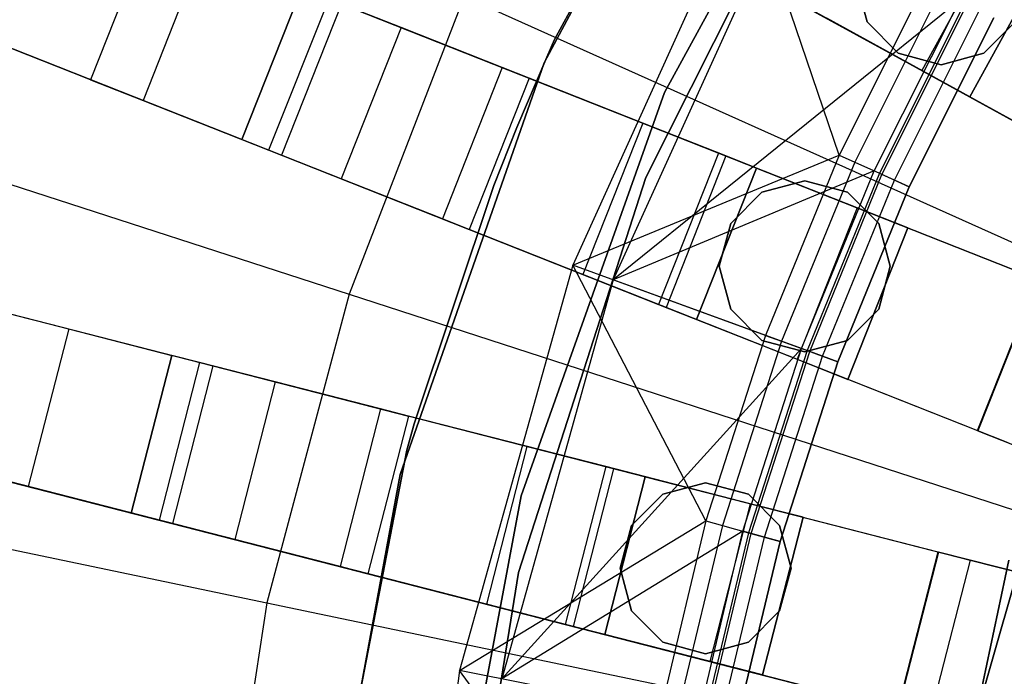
# Model space of a CAD drawing. Extents: x 0 to 27.3, y 0 to 27.3.
# Tile 43 of 117: x 9.8 to 11, y 14.3 to 15.1. Entities that reach past the tile are written whole.
import ezdxf

# ---------------------------------------------------------------- set-up
doc = ezdxf.new("R2010")
doc.units = 0
doc.header["$LTSCALE"] = 2.54
doc.layers.get('0').update_dxf_attribs({"color": 13, "linetype": 'CONTINUOUS'})

# ---------------------------------------------------------------- blocks, each defined once
blk = doc.blocks.new('SPUMPKIN_S_PM_STL_1')
at = {"color": 0}
for p, q in [((14.9647, 16.2576, 89.6081), (17.1603, 15.0505, 90.3214)), ((14.9647, 16.2576, 89.6081), (17.1603, 15.0505, 90.3214)), ((17.1958, 15.031, 90.1256), (15.0133, 16.2308, 89.4154)), ((17.1958, 15.031, 90.1256), (15.0133, 16.2308, 89.4154)), ((14.7641, 15.8311, 89.6081), (17.0935, 14.9088, 90.3214)), ((14.7641, 15.8311, 89.6081), (17.0935, 14.9088, 90.3214)), ((14.8157, 15.8107, 89.4155), (17.1313, 14.8939, 90.1256)), ((14.8157, 15.8107, 89.4155), (17.1313, 14.8939, 90.1256)), ((16.5007, 15.2032, 34.7955), (16.7567, 15.674, 34.7955)), ((16.7567, 15.674, 34.5955), (16.5007, 15.2032, 34.5955)), ((16.7567, 15.674, 34.5955), (16.5007, 15.2032, 34.5955)), ((16.5007, 15.2032, 34.7955), (16.7567, 15.674, 34.7955)), ((14.6905, 15.6451, 89.6081), (17.0199, 14.7228, 90.3214)), ((14.6905, 15.6451, 89.6081), (17.0199, 14.7228, 90.3214)), ((16.7399, 15.6477, 34.5955), (16.4881, 15.1747, 34.5955)), ((16.4881, 15.1747, 33.9955), (16.7399, 15.6477, 33.9955)), ((16.7399, 15.6477, 34.5955), (16.4881, 15.1747, 34.5955)), ((16.4881, 15.1747, 33.9955), (16.7399, 15.6477, 33.9955)), ((17.0576, 14.7079, 90.1256), (14.7421, 15.6247, 89.4155)), ((17.0576, 14.7079, 90.1256), (14.7421, 15.6247, 89.4155)), ((16.6359, 15.1381, 34.5955), (16.8873, 15.5997, 34.5955)), ((16.8873, 15.5997, 33.9955), (16.6359, 15.1381, 33.9955)), ((16.8873, 15.5997, 33.9955), (16.6359, 15.1381, 33.9955)), ((16.6359, 15.1381, 34.5955), (16.8873, 15.5997, 34.5955)), ((15.9312, 15.1539, 34.5032), (14.8432, 15.5847, 26.4687)), ((15.9312, 15.1539, 34.5032), (14.8432, 15.5847, 26.4687)), ((16.1171, 15.0803, 34.4883), (15.0272, 15.5118, 26.4399)), ((16.1171, 15.0803, 34.4883), (15.0272, 15.5118, 26.4399)), ((16.8418, 15.4894, 34.0955), (16.613, 15.0338, 34.0955)), ((16.613, 15.0338, 34.1955), (16.8418, 15.4894, 34.1955)), ((16.8418, 15.4894, 34.0955), (16.613, 15.0338, 34.0955)), ((16.613, 15.0338, 34.1955), (16.8418, 15.4894, 34.1955)), ((16.7365, 15.3965, 90.3209), (16.5231, 14.926, 90.3209)), ((16.7365, 15.3965, 90.3209), (16.5231, 14.926, 90.3209)), ((16.8501, 15.0613, 91.0534), (16.7365, 15.3965, 90.3209)), ((16.8501, 15.0613, 91.0534), (16.7365, 15.3965, 90.3209)), ((16.7828, 15.3711, 90.3209), (16.5728, 14.9079, 90.3209)), ((16.7828, 15.3711, 90.3209), (16.5728, 14.9079, 90.3209)), ((16.0048, 15.3399, 34.5032), (15.9312, 15.1539, 34.5032)), ((16.0048, 15.3399, 34.5032), (15.9312, 15.1539, 34.5032)), ((17.048, 15.3405, 34.7455), (16.9517, 15.1652, 34.7455)), ((17.048, 15.3405, 34.7455), (16.9517, 15.1652, 34.7455)), ((16.0694, 15.3143, 34.7499), (15.9958, 15.1283, 34.7499)), ((16.0694, 15.3143, 34.7499), (15.9958, 15.1283, 34.7499)), ((17.1067, 15.3082, 34.1955), (17.0104, 15.1329, 34.1955)), ((17.0104, 15.1329, 34.4955), (17.1067, 15.3082, 34.4955)), ((17.1067, 15.3082, 34.1955), (17.0104, 15.1329, 34.1955)), ((17.0104, 15.1329, 34.4955), (17.1067, 15.3082, 34.4955)), ((16.8702, 15.2773, 34.5955), (16.8843, 15.2248, 34.5955)), ((16.8843, 15.2248, 34.7955), (16.8702, 15.2773, 34.7955)), ((16.8843, 15.2248, 34.7955), (16.8702, 15.2773, 34.7955)), ((16.8702, 15.2773, 34.5955), (16.8843, 15.2248, 34.5955)), ((16.1171, 15.0803, 34.4883), (16.1907, 15.2663, 34.4883)), ((16.1907, 15.2663, 34.4955), (16.1171, 15.0803, 34.4955)), ((16.1907, 15.2663, 34.4955), (16.1171, 15.0803, 34.4955)), ((16.1171, 15.0803, 34.4883), (16.1907, 15.2663, 34.4883)), ((16.9572, 15.2753, 91.0534), (16.8501, 15.0613, 91.0534)), ((16.9572, 15.2753, 91.0534), (16.8501, 15.0613, 91.0534)), ((16.9756, 15.2652, 91.0886), (16.8692, 15.0527, 91.0886)), ((16.9756, 15.2652, 91.0886), (16.8692, 15.0527, 91.0886)), ((16.2236, 15.2532, 34.6368), (16.1499, 15.0673, 34.6368)), ((16.2236, 15.2532, 34.6368), (16.1499, 15.0673, 34.6368)), ((16.3125, 15.218, 34.7433), (16.2236, 15.2532, 34.6368)), ((16.3125, 15.218, 34.7433), (16.2236, 15.2532, 34.6368)), ((16.3898, 15.2564, 223.3786), (16.2486, 14.8904, 223.3786)), ((16.3898, 15.2564, 223.3786), (16.2486, 14.8904, 223.3786)), ((16.3898, 15.2564, 223.3786), (17.3223, 14.8374, 223.1675)), ((16.3898, 15.2564, 223.3786), (17.3223, 14.8374, 223.1675)), ((16.9986, 15.2525, 91.0371), (16.5728, 14.9079, 90.3209)), ((16.9986, 15.2525, 91.0371), (16.5728, 14.9079, 90.3209)), ((16.7913, 15.2534, 34.9286), (16.9517, 15.1652, 34.7455)), ((16.7913, 15.2534, 34.9286), (16.9517, 15.1652, 34.7455)), ((16.8931, 15.0418, 91.0371), (16.9986, 15.2525, 91.0371)), ((16.8931, 15.0418, 91.0371), (16.9986, 15.2525, 91.0371)), ((16.2392, 15.247, 34.9298), (16.1656, 15.0611, 34.9298)), ((16.2392, 15.247, 34.9298), (16.1656, 15.0611, 34.9298)), ((16.2392, 15.247, 34.9298), (16.4696, 15.1558, 34.9955)), ((16.2392, 15.247, 34.9298), (16.4696, 15.1558, 34.9955)), ((17.0049, 15.2491, 91.1125), (16.8996, 15.0389, 91.1125)), ((17.0049, 15.2491, 91.1125), (16.8996, 15.0389, 91.1125)), ((16.9027, 15.0375, 91.0547), (17.0078, 15.2475, 91.0547)), ((16.9027, 15.0375, 91.0547), (17.0078, 15.2475, 91.0547)), ((16.9179, 15.0306, 91.0667), (17.0224, 15.2394, 91.0667)), ((16.9179, 15.0306, 91.0667), (17.0224, 15.2394, 91.0667)), ((17.0104, 15.1329, 34.1955), (16.8351, 15.2293, 34.1955)), ((17.0104, 15.1329, 34.1955), (16.8351, 15.2293, 34.1955)), ((17.04, 15.2298, 91.1209), (16.9362, 15.0223, 91.1209)), ((17.04, 15.2298, 91.1209), (16.9362, 15.0223, 91.1209)), ((16.9362, 15.0223, 91.0709), (17.04, 15.2298, 91.0709)), ((16.9362, 15.0223, 91.0709), (17.04, 15.2298, 91.0709)), ((16.3125, 15.218, 34.7433), (16.2389, 15.0321, 34.7433)), ((16.3125, 15.218, 34.7433), (16.2389, 15.0321, 34.7433)), ((16.4367, 15.1688, 34.7934), (16.3125, 15.218, 34.7433)), ((16.4367, 15.1688, 34.7934), (16.3125, 15.218, 34.7433)), ((16.8843, 15.2248, 34.5955), (16.9227, 15.1864, 34.5955)), ((16.9227, 15.1864, 34.7955), (16.8843, 15.2248, 34.7955)), ((16.8843, 15.2248, 34.7955), (16.8843, 15.2248, 34.5955)), ((16.8843, 15.2248, 34.7955), (16.8843, 15.2248, 34.5955)), ((16.9227, 15.1864, 34.7955), (16.8843, 15.2248, 34.7955)), ((16.8843, 15.2248, 34.5955), (16.9227, 15.1864, 34.5955)), ((17.0277, 15.1864, 34.5955), (17.0662, 15.2248, 34.5955)), ((17.0662, 15.2248, 34.7955), (17.0277, 15.1864, 34.7955)), ((17.0662, 15.2248, 34.7955), (17.0277, 15.1864, 34.7955)), ((17.0277, 15.1864, 34.5955), (17.0662, 15.2248, 34.5955)), ((16.4912, 15.1817, 34.7955), (16.5007, 15.2032, 34.7955)), ((16.5007, 15.2032, 34.5955), (16.4912, 15.1817, 34.5955)), ((16.5007, 15.2032, 34.5955), (16.4912, 15.1817, 34.5955)), ((16.4912, 15.1817, 34.7955), (16.5007, 15.2032, 34.7955)), ((16.5007, 15.2032, 34.7955), (16.5007, 15.2032, 34.5955)), ((16.5007, 15.2032, 34.7955), (16.5007, 15.2032, 34.5955)), ((14.545, 15.1969, 89.6082), (16.9715, 14.5739, 90.3214)), ((14.545, 15.1969, 89.6082), (16.9715, 14.5739, 90.3214)), ((15.2921, 15.201, 223.6584), (16.2486, 14.8904, 223.3786)), ((15.2921, 15.201, 223.6584), (16.2486, 14.8904, 223.3786)), ((14.5987, 15.1831, 89.4155), (17.0108, 14.5638, 90.1256)), ((14.5987, 15.1831, 89.4155), (17.0108, 14.5638, 90.1256)), ((16.4544, 15.095, 34.7955), (16.4912, 15.1817, 34.7955)), ((16.4912, 15.1817, 34.5955), (16.4544, 15.095, 34.5955)), ((16.4912, 15.1817, 34.5955), (16.4544, 15.095, 34.5955)), ((16.4544, 15.095, 34.7955), (16.4912, 15.1817, 34.7955)), ((16.4912, 15.1817, 34.7955), (16.4912, 15.1817, 34.5955)), ((16.4912, 15.1817, 34.7955), (16.4912, 15.1817, 34.5955)), ((16.9227, 15.1864, 34.5955), (16.9752, 15.1723, 34.5955)), ((16.9752, 15.1723, 34.7955), (16.9227, 15.1864, 34.7955)), ((16.9227, 15.1864, 34.7955), (16.9227, 15.1864, 34.5955)), ((16.9227, 15.1864, 34.7955), (16.9227, 15.1864, 34.5955)), ((16.9752, 15.1723, 34.7955), (16.9227, 15.1864, 34.7955)), ((16.9227, 15.1864, 34.5955), (16.9752, 15.1723, 34.5955)), ((16.9752, 15.1723, 34.5955), (17.0277, 15.1864, 34.5955)), ((17.0277, 15.1864, 34.7955), (16.9752, 15.1723, 34.7955)), ((17.0277, 15.1864, 34.7955), (16.9752, 15.1723, 34.7955)), ((16.9752, 15.1723, 34.5955), (17.0277, 15.1864, 34.5955)), ((17.0277, 15.1864, 34.7955), (17.0277, 15.1864, 34.5955)), ((17.0277, 15.1864, 34.7955), (17.0277, 15.1864, 34.5955)), ((16.4881, 15.1747, 34.5955), (16.3115, 14.6688, 34.5955)), ((16.3115, 14.6688, 33.9955), (16.4881, 15.1747, 33.9955)), ((16.4881, 15.1747, 34.5955), (16.3115, 14.6688, 34.5955)), ((16.3115, 14.6688, 33.9955), (16.4881, 15.1747, 33.9955)), ((16.4367, 15.1688, 34.7934), (16.3631, 14.9829, 34.7934)), ((16.4367, 15.1688, 34.7934), (16.3631, 14.9829, 34.7934)), ((16.4696, 15.1558, 34.7955), (16.4367, 15.1688, 34.7934)), ((16.4696, 15.1558, 34.7955), (16.4367, 15.1688, 34.7934)), ((16.4881, 15.1747, 34.5955), (16.4881, 15.1747, 33.9955)), ((16.4881, 15.1747, 34.5955), (16.4881, 15.1747, 33.9955)), ((16.9752, 15.1723, 34.5955), (16.9752, 15.1723, 34.7955)), ((16.9752, 15.1723, 34.5955), (16.9752, 15.1723, 34.7955)), ((16.4696, 15.1558, 34.7955), (16.396, 14.9699, 34.7955)), ((16.4696, 15.1558, 34.9955), (16.396, 14.9699, 34.9955)), ((16.4696, 15.1558, 34.7955), (16.396, 14.9699, 34.7955)), ((16.4696, 15.1558, 34.9955), (16.396, 14.9699, 34.9955)), ((16.7021, 15.0638, 34.9286), (16.4696, 15.1558, 34.9955)), ((16.6091, 15.1006, 34.7553), (16.4696, 15.1558, 34.7955)), ((16.7021, 15.0638, 34.9286), (16.4696, 15.1558, 34.9955)), ((16.6091, 15.1006, 34.7553), (16.4696, 15.1558, 34.7955)), ((16.9517, 15.1652, 34.7455), (17.0104, 15.1329, 34.4955)), ((16.9517, 15.1652, 34.7455), (17.0104, 15.1329, 34.4955)), ((15.9312, 15.1539, 34.5032), (15.9958, 15.1283, 34.7499)), ((15.9312, 15.1539, 34.5032), (15.9958, 15.1283, 34.7499)), ((16.4598, 14.6428, 34.5955), (16.6359, 15.1381, 34.5955)), ((16.6359, 15.1381, 33.9955), (16.4598, 14.6428, 33.9955)), ((16.6359, 15.1381, 33.9955), (16.4598, 14.6428, 33.9955)), ((16.4598, 14.6428, 34.5955), (16.6359, 15.1381, 34.5955)), ((16.6359, 15.1381, 33.9955), (16.6359, 15.1381, 34.5955)), ((16.6359, 15.1381, 33.9955), (16.6359, 15.1381, 34.5955)), ((17.0104, 15.1329, 34.4955), (17.0104, 15.1329, 34.1955)), ((17.0104, 15.1329, 34.4955), (17.0104, 15.1329, 34.1955)), ((15.9958, 15.1283, 34.7499), (16.1656, 15.0611, 34.9298)), ((15.9958, 15.1283, 34.7499), (16.1656, 15.0611, 34.9298)), ((14.8956, 15.1068, 26.4399), (16.031, 14.8153, 34.4883)), ((14.8956, 15.1068, 26.4399), (16.031, 14.8153, 34.4883)), ((16.4262, 15.0239, 34.7955), (16.4544, 15.095, 34.7955)), ((16.4544, 15.095, 34.5955), (16.4262, 15.0239, 34.5955)), ((16.4544, 15.095, 34.5955), (16.4262, 15.0239, 34.5955)), ((16.4262, 15.0239, 34.7955), (16.4544, 15.095, 34.7955)), ((16.4544, 15.095, 34.7955), (16.4544, 15.095, 34.5955)), ((16.4544, 15.095, 34.7955), (16.4544, 15.095, 34.5955)), ((16.6091, 15.1006, 34.7553), (16.5355, 14.9146, 34.7553)), ((16.6091, 15.1006, 34.7553), (16.5355, 14.9146, 34.7553)), ((16.7112, 15.0602, 34.6455), (16.6091, 15.1006, 34.7553)), ((16.7112, 15.0602, 34.6455), (16.6091, 15.1006, 34.7553)), ((16.1171, 15.0803, 34.4955), (16.1171, 15.0803, 34.4883)), ((16.1499, 15.0673, 34.6368), (16.1171, 15.0803, 34.4955)), ((16.1171, 15.0803, 34.4955), (16.1171, 15.0803, 34.4883)), ((16.1499, 15.0673, 34.6368), (16.1171, 15.0803, 34.4955)), ((16.2389, 15.0321, 34.7433), (16.1499, 15.0673, 34.6368)), ((16.2389, 15.0321, 34.7433), (16.1499, 15.0673, 34.6368)), ((16.1656, 15.0611, 34.9298), (16.396, 14.9699, 34.9955)), ((16.1656, 15.0611, 34.9298), (16.396, 14.9699, 34.9955)), ((16.5231, 14.926, 90.3209), (16.8501, 15.0613, 91.0534)), ((16.5231, 14.926, 90.3209), (16.8501, 15.0613, 91.0534)), ((16.7021, 15.0638, 34.9286), (16.6284, 14.8778, 34.9286)), ((16.7021, 15.0638, 34.9286), (16.6284, 14.8778, 34.9286)), ((16.7112, 15.0602, 34.6455), (16.6376, 14.8742, 34.6455)), ((16.7112, 15.0602, 34.6455), (16.6376, 14.8742, 34.6455)), ((16.8722, 14.9964, 34.7455), (16.7021, 15.0638, 34.9286)), ((16.8722, 14.9964, 34.7455), (16.7021, 15.0638, 34.9286)), ((16.7486, 15.0454, 34.4955), (16.7112, 15.0602, 34.6455)), ((16.7486, 15.0454, 34.4955), (16.7112, 15.0602, 34.6455)), ((16.8501, 15.0613, 91.0534), (16.7597, 14.8398, 91.0534)), ((16.8501, 15.0613, 91.0534), (16.7597, 14.8398, 91.0534)), ((16.8501, 15.0613, 91.0534), (16.8692, 15.0527, 91.0886)), ((16.8501, 15.0613, 91.0534), (16.8692, 15.0527, 91.0886)), ((16.8692, 15.0527, 91.0886), (16.7794, 14.8326, 91.0886)), ((16.8692, 15.0527, 91.0886), (16.7794, 14.8326, 91.0886)), ((16.8692, 15.0527, 91.0886), (16.8996, 15.0389, 91.1125)), ((16.8692, 15.0527, 91.0886), (16.8996, 15.0389, 91.1125)), ((16.613, 15.0338, 34.0955), (16.4564, 14.5487, 34.0955)), ((16.4564, 14.5487, 34.1955), (16.613, 15.0338, 34.1955)), ((16.613, 15.0338, 34.0955), (16.4564, 14.5487, 34.0955)), ((16.4564, 14.5487, 34.1955), (16.613, 15.0338, 34.1955)), ((16.8931, 15.0418, 91.0371), (16.5728, 14.9079, 90.3209)), ((16.8931, 15.0418, 91.0371), (16.5728, 14.9079, 90.3209)), ((16.613, 15.0338, 34.0955), (16.613, 15.0338, 34.1955)), ((16.613, 15.0338, 34.0955), (16.613, 15.0338, 34.1955)), ((16.6749, 14.8594, 34.1955), (16.7486, 15.0454, 34.1955)), ((16.7486, 15.0454, 34.4955), (16.6749, 14.8594, 34.4955)), ((16.6749, 14.8594, 34.1955), (16.7486, 15.0454, 34.1955)), ((16.7486, 15.0454, 34.4955), (16.6749, 14.8594, 34.4955)), ((16.7486, 15.0454, 34.1955), (16.9345, 14.9718, 34.1955)), ((16.7486, 15.0454, 34.1955), (16.7486, 15.0454, 34.4955)), ((16.7486, 15.0454, 34.1955), (16.9345, 14.9718, 34.1955)), ((16.7486, 15.0454, 34.1955), (16.7486, 15.0454, 34.4955)), ((16.8041, 14.8236, 91.0371), (16.8931, 15.0418, 91.0371)), ((16.8041, 14.8236, 91.0371), (16.8931, 15.0418, 91.0371)), ((16.8996, 15.0389, 91.1125), (16.8108, 14.8212, 91.1125)), ((16.8996, 15.0389, 91.1125), (16.8108, 14.8212, 91.1125)), ((16.814, 14.8201, 91.0547), (16.9027, 15.0375, 91.0547)), ((16.814, 14.8201, 91.0547), (16.9027, 15.0375, 91.0547)), ((16.9027, 15.0375, 91.0547), (16.8931, 15.0418, 91.0371)), ((16.9027, 15.0375, 91.0547), (16.8931, 15.0418, 91.0371)), ((16.8996, 15.0389, 91.1125), (16.9362, 15.0223, 91.1209)), ((16.8996, 15.0389, 91.1125), (16.9362, 15.0223, 91.1209)), ((16.9179, 15.0306, 91.0667), (16.9027, 15.0375, 91.0547)), ((16.9179, 15.0306, 91.0667), (16.9027, 15.0375, 91.0547)), ((16.3631, 14.9829, 34.7934), (16.2389, 15.0321, 34.7433)), ((16.3631, 14.9829, 34.7934), (16.2389, 15.0321, 34.7433)), ((16.3286, 14.7311, 34.7955), (16.4262, 15.0239, 34.7955)), ((16.4262, 15.0239, 34.5955), (16.3286, 14.7311, 34.5955)), ((16.4262, 15.0239, 34.5955), (16.3286, 14.7311, 34.5955)), ((16.3286, 14.7311, 34.7955), (16.4262, 15.0239, 34.7955)), ((16.4262, 15.0239, 34.7955), (16.4262, 15.0239, 34.5955)), ((16.4262, 15.0239, 34.7955), (16.4262, 15.0239, 34.5955)), ((16.8079, 15.0297, 34.5955), (16.7554, 15.0156, 34.5955)), ((16.7554, 15.0156, 34.7955), (16.8079, 15.0297, 34.7955)), ((16.7554, 15.0156, 34.7955), (16.8079, 15.0297, 34.7955)), ((16.8079, 15.0297, 34.5955), (16.7554, 15.0156, 34.5955)), ((16.8604, 15.0156, 34.5955), (16.8079, 15.0297, 34.5955)), ((16.8079, 15.0297, 34.7955), (16.8604, 15.0156, 34.7955)), ((16.8079, 15.0297, 34.7955), (16.8604, 15.0156, 34.7955)), ((16.8079, 15.0297, 34.7955), (16.8079, 15.0297, 34.5955)), ((16.8604, 15.0156, 34.5955), (16.8079, 15.0297, 34.5955)), ((16.8079, 15.0297, 34.7955), (16.8079, 15.0297, 34.5955)), ((16.8297, 14.8143, 91.0667), (16.9179, 15.0306, 91.0667)), ((16.8297, 14.8143, 91.0667), (16.9179, 15.0306, 91.0667)), ((16.9362, 15.0223, 91.1209), (16.8485, 14.8075, 91.1209)), ((16.9362, 15.0223, 91.1209), (16.8485, 14.8075, 91.1209)), ((16.8485, 14.8075, 91.0709), (16.9362, 15.0223, 91.0709)), ((16.8485, 14.8075, 91.0709), (16.9362, 15.0223, 91.0709)), ((16.9362, 15.0223, 91.0709), (16.9179, 15.0306, 91.0667)), ((16.9362, 15.0223, 91.0709), (16.9179, 15.0306, 91.0667)), ((16.7554, 15.0156, 34.5955), (16.717, 14.9772, 34.5955)), ((16.717, 14.9772, 34.7955), (16.7554, 15.0156, 34.7955)), ((16.717, 14.9772, 34.7955), (16.7554, 15.0156, 34.7955)), ((16.7554, 15.0156, 34.5955), (16.717, 14.9772, 34.5955)), ((16.7554, 15.0156, 34.7955), (16.7554, 15.0156, 34.5955)), ((16.7554, 15.0156, 34.7955), (16.7554, 15.0156, 34.5955)), ((16.8989, 14.9772, 34.5955), (16.8604, 15.0156, 34.5955)), ((16.8604, 15.0156, 34.7955), (16.8989, 14.9772, 34.7955)), ((16.8604, 15.0156, 34.7955), (16.8989, 14.9772, 34.7955)), ((16.8604, 15.0156, 34.7955), (16.8604, 15.0156, 34.5955)), ((16.8989, 14.9772, 34.5955), (16.8604, 15.0156, 34.5955)), ((16.8604, 15.0156, 34.7955), (16.8604, 15.0156, 34.5955)), ((14.4953, 15.0031, 89.6082), (16.9218, 14.3801, 90.3214)), ((14.4953, 15.0031, 89.6082), (16.9218, 14.3801, 90.3214)), ((16.9611, 14.37, 90.1256), (14.549, 14.9894, 89.4155)), ((16.9611, 14.37, 90.1256), (14.549, 14.9894, 89.4155)), ((16.8722, 14.9964, 34.7455), (16.7986, 14.8105, 34.7455)), ((16.8722, 14.9964, 34.7455), (16.7986, 14.8105, 34.7455)), ((16.9345, 14.9718, 34.4955), (16.8722, 14.9964, 34.7455)), ((16.9345, 14.9718, 34.4955), (16.8722, 14.9964, 34.7455)), ((16.396, 14.9699, 34.7955), (16.3631, 14.9829, 34.7934)), ((16.396, 14.9699, 34.7955), (16.3631, 14.9829, 34.7934)), ((16.717, 14.9772, 34.5955), (16.7029, 14.9247, 34.5955)), ((16.7029, 14.9247, 34.7955), (16.717, 14.9772, 34.7955)), ((16.7029, 14.9247, 34.7955), (16.717, 14.9772, 34.7955)), ((16.717, 14.9772, 34.5955), (16.7029, 14.9247, 34.5955)), ((16.717, 14.9772, 34.7955), (16.717, 14.9772, 34.5955)), ((16.717, 14.9772, 34.7955), (16.717, 14.9772, 34.5955)), ((16.9129, 14.9247, 34.5955), (16.8989, 14.9772, 34.5955)), ((16.8989, 14.9772, 34.7955), (16.9129, 14.9247, 34.7955)), ((16.8989, 14.9772, 34.7955), (16.9129, 14.9247, 34.7955)), ((16.8989, 14.9772, 34.7955), (16.8989, 14.9772, 34.5955)), ((16.9129, 14.9247, 34.5955), (16.8989, 14.9772, 34.5955)), ((16.8989, 14.9772, 34.7955), (16.8989, 14.9772, 34.5955)), ((16.396, 14.9699, 34.9955), (16.6284, 14.8778, 34.9286)), ((16.5355, 14.9146, 34.7553), (16.396, 14.9699, 34.7955)), ((16.5355, 14.9146, 34.7553), (16.396, 14.9699, 34.7955)), ((16.396, 14.9699, 34.9955), (16.6284, 14.8778, 34.9286)), ((16.9345, 14.9718, 34.1955), (16.8609, 14.7858, 34.1955)), ((16.8609, 14.7858, 34.4955), (16.9345, 14.9718, 34.4955)), ((16.9345, 14.9718, 34.1955), (16.8609, 14.7858, 34.1955)), ((16.8609, 14.7858, 34.4955), (16.9345, 14.9718, 34.4955)), ((16.9345, 14.9718, 34.1955), (16.9345, 14.9718, 34.4955)), ((16.9345, 14.9718, 34.1955), (16.9345, 14.9718, 34.4955)), ((16.5231, 14.926, 90.3209), (16.384, 14.4283, 90.3209)), ((16.5231, 14.926, 90.3209), (16.384, 14.4283, 90.3209)), ((16.6865, 14.612, 91.0534), (16.5231, 14.926, 90.3209)), ((16.6865, 14.612, 91.0534), (16.5231, 14.926, 90.3209)), ((16.7597, 14.8398, 91.0534), (16.5231, 14.926, 90.3209)), ((16.7597, 14.8398, 91.0534), (16.5231, 14.926, 90.3209)), ((15.9812, 14.6216, 34.4883), (14.8459, 14.9131, 26.4399)), ((15.9812, 14.6216, 34.4883), (14.8459, 14.9131, 26.4399)), ((16.6376, 14.8742, 34.6455), (16.5355, 14.9146, 34.7553)), ((16.6376, 14.8742, 34.6455), (16.5355, 14.9146, 34.7553)), ((16.7029, 14.9247, 34.5955), (16.717, 14.8722, 34.5955)), ((16.717, 14.8722, 34.7955), (16.7029, 14.9247, 34.7955)), ((16.7029, 14.9247, 34.7955), (16.7029, 14.9247, 34.5955)), ((16.7029, 14.9247, 34.7955), (16.7029, 14.9247, 34.5955)), ((16.717, 14.8722, 34.7955), (16.7029, 14.9247, 34.7955)), ((16.7029, 14.9247, 34.5955), (16.717, 14.8722, 34.5955)), ((16.8989, 14.8722, 34.5955), (16.9129, 14.9247, 34.5955)), ((16.9129, 14.9247, 34.7955), (16.8989, 14.8722, 34.7955)), ((16.9129, 14.9247, 34.7955), (16.8989, 14.8722, 34.7955)), ((16.8989, 14.8722, 34.5955), (16.9129, 14.9247, 34.5955)), ((16.9129, 14.9247, 34.7955), (16.9129, 14.9247, 34.5955)), ((16.9129, 14.9247, 34.7955), (16.9129, 14.9247, 34.5955)), ((16.5728, 14.9079, 90.3209), (16.4359, 14.418, 90.3209)), ((16.5728, 14.9079, 90.3209), (16.4359, 14.418, 90.3209)), ((16.8041, 14.8236, 91.0371), (16.5728, 14.9079, 90.3209)), ((16.8041, 14.8236, 91.0371), (16.5728, 14.9079, 90.3209)), ((17.0199, 14.7228, 90.3214), (17.0935, 14.9088, 90.3214)), ((17.0199, 14.7228, 90.3214), (17.0935, 14.9088, 90.3214)), ((17.094, 14.9086, 90.6209), (17.0204, 14.7226, 90.6209)), ((17.094, 14.9086, 90.6209), (17.0204, 14.7226, 90.6209)), ((16.2486, 14.8904, 223.3786), (16.1478, 14.5113, 223.3786)), ((16.2486, 14.8904, 223.3786), (16.1478, 14.5113, 223.3786)), ((16.2486, 14.8904, 223.3786), (17.2209, 14.5747, 223.1675)), ((16.2486, 14.8904, 223.3786), (17.2209, 14.5747, 223.1675)), ((16.6284, 14.8778, 34.9286), (16.7986, 14.8105, 34.7455)), ((16.6284, 14.8778, 34.9286), (16.7986, 14.8105, 34.7455)), ((15.8373, 14.8651, 34.5032), (15.9046, 14.8478, 34.7499)), ((15.8373, 14.8651, 34.5032), (15.9046, 14.8478, 34.7499)), ((16.6749, 14.8594, 34.4955), (16.6376, 14.8742, 34.6455)), ((16.6749, 14.8594, 34.4955), (16.6376, 14.8742, 34.6455)), ((16.717, 14.8722, 34.5955), (16.7554, 14.8337, 34.5955)), ((16.7554, 14.8337, 34.7955), (16.717, 14.8722, 34.7955)), ((16.717, 14.8722, 34.7955), (16.717, 14.8722, 34.5955)), ((16.717, 14.8722, 34.7955), (16.717, 14.8722, 34.5955)), ((16.7554, 14.8337, 34.7955), (16.717, 14.8722, 34.7955)), ((16.717, 14.8722, 34.5955), (16.7554, 14.8337, 34.5955)), ((16.8604, 14.8337, 34.5955), (16.8989, 14.8722, 34.5955)), ((16.8989, 14.8722, 34.7955), (16.8604, 14.8337, 34.7955)), ((16.8989, 14.8722, 34.7955), (16.8604, 14.8337, 34.7955)), ((16.8604, 14.8337, 34.5955), (16.8989, 14.8722, 34.5955)), ((16.8989, 14.8722, 34.7955), (16.8989, 14.8722, 34.5955)), ((16.8989, 14.8722, 34.7955), (16.8989, 14.8722, 34.5955)), ((16.8609, 14.7858, 34.1955), (16.6749, 14.8594, 34.1955)), ((16.6749, 14.8594, 34.1955), (16.6749, 14.8594, 34.4955)), ((16.6749, 14.8594, 34.1955), (16.6749, 14.8594, 34.4955)), ((16.8609, 14.7858, 34.1955), (16.6749, 14.8594, 34.1955)), ((15.9046, 14.8478, 34.7499), (15.8549, 14.6541, 34.7499)), ((15.9046, 14.8478, 34.7499), (15.8549, 14.6541, 34.7499)), ((15.9046, 14.8478, 34.7499), (16.0815, 14.8023, 34.9298)), ((15.9046, 14.8478, 34.7499), (16.0815, 14.8023, 34.9298)), ((16.7597, 14.8398, 91.0534), (16.6865, 14.612, 91.0534)), ((16.7597, 14.8398, 91.0534), (16.6865, 14.612, 91.0534)), ((16.7794, 14.8326, 91.0886), (16.7068, 14.6064, 91.0886)), ((16.7794, 14.8326, 91.0886), (16.7068, 14.6064, 91.0886)), ((16.7554, 14.8337, 34.5955), (16.8079, 14.8197, 34.5955)), ((16.8079, 14.8197, 34.7955), (16.7554, 14.8337, 34.7955)), ((16.7554, 14.8337, 34.7955), (16.7554, 14.8337, 34.5955)), ((16.7554, 14.8337, 34.7955), (16.7554, 14.8337, 34.5955)), ((16.8079, 14.8197, 34.7955), (16.7554, 14.8337, 34.7955)), ((16.7554, 14.8337, 34.5955), (16.8079, 14.8197, 34.5955)), ((16.7597, 14.8398, 91.0534), (16.7794, 14.8326, 91.0886)), ((16.7597, 14.8398, 91.0534), (16.7794, 14.8326, 91.0886)), ((16.7794, 14.8326, 91.0886), (16.8108, 14.8212, 91.1125)), ((16.7794, 14.8326, 91.0886), (16.8108, 14.8212, 91.1125)), ((16.8079, 14.8197, 34.5955), (16.8604, 14.8337, 34.5955)), ((16.8604, 14.8337, 34.7955), (16.8079, 14.8197, 34.7955)), ((16.8604, 14.8337, 34.7955), (16.8079, 14.8197, 34.7955)), ((16.8079, 14.8197, 34.5955), (16.8604, 14.8337, 34.5955)), ((16.8604, 14.8337, 34.7955), (16.8604, 14.8337, 34.5955)), ((16.8604, 14.8337, 34.7955), (16.8604, 14.8337, 34.5955)), ((16.8041, 14.8236, 91.0371), (16.4359, 14.418, 90.3209)), ((16.8041, 14.8236, 91.0371), (16.4359, 14.418, 90.3209)), ((16.7321, 14.5993, 91.0371), (16.8041, 14.8236, 91.0371)), ((16.7321, 14.5993, 91.0371), (16.8041, 14.8236, 91.0371)), ((16.8108, 14.8212, 91.1125), (16.7389, 14.5974, 91.1125)), ((16.8108, 14.8212, 91.1125), (16.7389, 14.5974, 91.1125)), ((16.7422, 14.5965, 91.0547), (16.814, 14.8201, 91.0547)), ((16.7422, 14.5965, 91.0547), (16.814, 14.8201, 91.0547)), ((16.814, 14.8201, 91.0547), (16.8041, 14.8236, 91.0371)), ((16.814, 14.8201, 91.0547), (16.8041, 14.8236, 91.0371)), ((16.8079, 14.8197, 34.5955), (16.8079, 14.8197, 34.7955)), ((16.8079, 14.8197, 34.5955), (16.8079, 14.8197, 34.7955)), ((16.8108, 14.8212, 91.1125), (16.8485, 14.8075, 91.1209)), ((16.8108, 14.8212, 91.1125), (16.8485, 14.8075, 91.1209)), ((16.8297, 14.8143, 91.0667), (16.814, 14.8201, 91.0547)), ((16.8297, 14.8143, 91.0667), (16.814, 14.8201, 91.0547)), ((15.9812, 14.6216, 34.4883), (16.031, 14.8153, 34.4883)), ((16.031, 14.8153, 34.4955), (15.9812, 14.6216, 34.4955)), ((16.031, 14.8153, 34.4955), (15.9812, 14.6216, 34.4955)), ((15.9812, 14.6216, 34.4883), (16.031, 14.8153, 34.4883)), ((16.0652, 14.8065, 34.6368), (16.0155, 14.6128, 34.6368)), ((16.0652, 14.8065, 34.6368), (16.0155, 14.6128, 34.6368)), ((16.031, 14.8153, 34.4955), (16.031, 14.8153, 34.4883)), ((16.0652, 14.8065, 34.6368), (16.031, 14.8153, 34.4955)), ((16.0652, 14.8065, 34.6368), (16.031, 14.8153, 34.4955)), ((16.031, 14.8153, 34.4955), (16.031, 14.8153, 34.4883)), ((16.1579, 14.7827, 34.7433), (16.0652, 14.8065, 34.6368)), ((16.1579, 14.7827, 34.7433), (16.0652, 14.8065, 34.6368)), ((16.7583, 14.592, 91.0667), (16.8297, 14.8143, 91.0667)), ((16.7583, 14.592, 91.0667), (16.8297, 14.8143, 91.0667)), ((16.8485, 14.8075, 91.1209), (16.7776, 14.5866, 91.1209)), ((16.8485, 14.8075, 91.1209), (16.7776, 14.5866, 91.1209)), ((16.7776, 14.5866, 91.0709), (16.8485, 14.8075, 91.0709)), ((16.7776, 14.5866, 91.0709), (16.8485, 14.8075, 91.0709)), ((16.7986, 14.8105, 34.7455), (16.8609, 14.7858, 34.4955)), ((16.7986, 14.8105, 34.7455), (16.8609, 14.7858, 34.4955)), ((16.8485, 14.8075, 91.0709), (16.8297, 14.8143, 91.0667)), ((16.8485, 14.8075, 91.0709), (16.8297, 14.8143, 91.0667)), ((16.0815, 14.8023, 34.9298), (16.0318, 14.6086, 34.9298)), ((16.0815, 14.8023, 34.9298), (16.0318, 14.6086, 34.9298)), ((16.0815, 14.8023, 34.9298), (16.3216, 14.7407, 34.9955)), ((16.0815, 14.8023, 34.9298), (16.3216, 14.7407, 34.9955)), ((16.1579, 14.7827, 34.7433), (16.1082, 14.589, 34.7433)), ((16.1579, 14.7827, 34.7433), (16.1082, 14.589, 34.7433)), ((16.2873, 14.7495, 34.7934), (16.1579, 14.7827, 34.7433)), ((16.2873, 14.7495, 34.7934), (16.1579, 14.7827, 34.7433)), ((16.8609, 14.7858, 34.4955), (16.8609, 14.7858, 34.1955)), ((16.8609, 14.7858, 34.4955), (16.8609, 14.7858, 34.1955)), ((17.1302, 14.7649, 34.5955), (16.9913, 14.2768, 34.5955)), ((16.9913, 14.2768, 26.0955), (17.1302, 14.7649, 26.0955)), ((17.1302, 14.7649, 34.5955), (16.9913, 14.2768, 34.5955)), ((16.9913, 14.2768, 26.0955), (17.1302, 14.7649, 26.0955)), ((16.2873, 14.7495, 34.7934), (16.2375, 14.5558, 34.7934)), ((16.2873, 14.7495, 34.7934), (16.2375, 14.5558, 34.7934)), ((16.3216, 14.7407, 34.7955), (16.2873, 14.7495, 34.7934)), ((16.3216, 14.7407, 34.7955), (16.2873, 14.7495, 34.7934)), ((16.3216, 14.7407, 34.7955), (16.2718, 14.547, 34.7955)), ((16.3216, 14.7407, 34.9955), (16.2718, 14.547, 34.9955)), ((16.3216, 14.7407, 34.7955), (16.2718, 14.547, 34.7955)), ((16.3216, 14.7407, 34.9955), (16.2718, 14.547, 34.9955)), ((16.5637, 14.6786, 34.9286), (16.3216, 14.7407, 34.9955)), ((16.4668, 14.7034, 34.7553), (16.3216, 14.7407, 34.7955)), ((16.5637, 14.6786, 34.9286), (16.3216, 14.7407, 34.9955)), ((16.4668, 14.7034, 34.7553), (16.3216, 14.7407, 34.7955)), ((16.3196, 14.6989, 34.7955), (16.3286, 14.7311, 34.7955)), ((16.3286, 14.7311, 34.5955), (16.3196, 14.6989, 34.5955)), ((16.3286, 14.7311, 34.5955), (16.3196, 14.6989, 34.5955)), ((16.3196, 14.6989, 34.7955), (16.3286, 14.7311, 34.7955)), ((16.3286, 14.7311, 34.7955), (16.3286, 14.7311, 34.5955)), ((16.3286, 14.7311, 34.7955), (16.3286, 14.7311, 34.5955)), ((17.0199, 14.7228, 90.3214), (17.0204, 14.7226, 90.6209)), ((17.0199, 14.7228, 90.3214), (17.0204, 14.7226, 90.6209)), ((17.0204, 14.7226, 90.6209), (17.2064, 14.649, 90.6209)), ((17.0204, 14.7226, 90.6209), (17.2064, 14.649, 90.6209)), ((15.1633, 14.7166, 223.6584), (16.1478, 14.5113, 223.3786)), ((15.1633, 14.7166, 223.6584), (16.1478, 14.5113, 223.3786)), ((16.2176, 14.1729, 34.7955), (16.3196, 14.6989, 34.7955)), ((16.3196, 14.6989, 34.5955), (16.2176, 14.1729, 34.5955)), ((16.3196, 14.6989, 34.5955), (16.2176, 14.1729, 34.5955)), ((16.2176, 14.1729, 34.7955), (16.3196, 14.6989, 34.7955)), ((16.3196, 14.6989, 34.7955), (16.3196, 14.6989, 34.5955)), ((16.3196, 14.6989, 34.7955), (16.3196, 14.6989, 34.5955)), ((16.4668, 14.7034, 34.7553), (16.4171, 14.5097, 34.7553)), ((16.4668, 14.7034, 34.7553), (16.4171, 14.5097, 34.7553)), ((16.5732, 14.6761, 34.6455), (16.4668, 14.7034, 34.7553)), ((16.5732, 14.6761, 34.6455), (16.4668, 14.7034, 34.7553)), ((15.7876, 14.6713, 34.5032), (15.8549, 14.6541, 34.7499)), ((15.7876, 14.6713, 34.5032), (15.8549, 14.6541, 34.7499)), ((16.5637, 14.6786, 34.9286), (16.514, 14.4848, 34.9286)), ((16.5637, 14.6786, 34.9286), (16.514, 14.4848, 34.9286)), ((16.5732, 14.6761, 34.6455), (16.5235, 14.4824, 34.6455)), ((16.5732, 14.6761, 34.6455), (16.5235, 14.4824, 34.6455)), ((16.741, 14.633, 34.7455), (16.5637, 14.6786, 34.9286)), ((16.741, 14.633, 34.7455), (16.5637, 14.6786, 34.9286)), ((16.6121, 14.6661, 34.4955), (16.5732, 14.6761, 34.6455)), ((16.6121, 14.6661, 34.4955), (16.5732, 14.6761, 34.6455)), ((16.3115, 14.6688, 34.5955), (16.2141, 14.1419, 34.5955)), ((16.2141, 14.1419, 33.9955), (16.3115, 14.6688, 33.9955)), ((16.3115, 14.6688, 34.5955), (16.2141, 14.1419, 34.5955)), ((16.2141, 14.1419, 33.9955), (16.3115, 14.6688, 33.9955)), ((16.3115, 14.6688, 34.5955), (16.3115, 14.6688, 33.9955)), ((16.3115, 14.6688, 34.5955), (16.3115, 14.6688, 33.9955)), ((16.5624, 14.4724, 34.1955), (16.6121, 14.6661, 34.1955)), ((16.6121, 14.6661, 34.4955), (16.5624, 14.4724, 34.4955)), ((16.5624, 14.4724, 34.1955), (16.6121, 14.6661, 34.1955)), ((16.6121, 14.6661, 34.4955), (16.5624, 14.4724, 34.4955)), ((16.6121, 14.6661, 34.1955), (16.8058, 14.6164, 34.1955)), ((16.6121, 14.6661, 34.1955), (16.6121, 14.6661, 34.4955)), ((16.6121, 14.6661, 34.1955), (16.8058, 14.6164, 34.1955)), ((16.6121, 14.6661, 34.1955), (16.6121, 14.6661, 34.4955)), ((15.8549, 14.6541, 34.7499), (16.0318, 14.6086, 34.9298)), ((15.8549, 14.6541, 34.7499), (16.0318, 14.6086, 34.9298)), ((16.6862, 14.6588, 34.5955), (16.6337, 14.6447, 34.5955)), ((16.6337, 14.6447, 34.7955), (16.6862, 14.6588, 34.7955)), ((16.6337, 14.6447, 34.7955), (16.6862, 14.6588, 34.7955)), ((16.6862, 14.6588, 34.5955), (16.6337, 14.6447, 34.5955)), ((16.7387, 14.6447, 34.5955), (16.6862, 14.6588, 34.5955)), ((16.6862, 14.6588, 34.7955), (16.7387, 14.6447, 34.7955)), ((16.6862, 14.6588, 34.7955), (16.7387, 14.6447, 34.7955)), ((16.6862, 14.6588, 34.7955), (16.6862, 14.6588, 34.5955)), ((16.7387, 14.6447, 34.5955), (16.6862, 14.6588, 34.5955)), ((16.6862, 14.6588, 34.7955), (16.6862, 14.6588, 34.5955)), ((16.3633, 14.126, 34.5955), (16.4598, 14.6428, 34.5955)), ((16.4598, 14.6428, 33.9955), (16.3633, 14.126, 33.9955)), ((16.4598, 14.6428, 33.9955), (16.3633, 14.126, 33.9955)), ((16.3633, 14.126, 34.5955), (16.4598, 14.6428, 34.5955)), ((16.4598, 14.6428, 33.9955), (16.4598, 14.6428, 34.5955)), ((16.4598, 14.6428, 33.9955), (16.4598, 14.6428, 34.5955)), ((16.6337, 14.6447, 34.5955), (16.5952, 14.6063, 34.5955)), ((16.5952, 14.6063, 34.7955), (16.6337, 14.6447, 34.7955)), ((16.5952, 14.6063, 34.7955), (16.6337, 14.6447, 34.7955)), ((16.6337, 14.6447, 34.5955), (16.5952, 14.6063, 34.5955)), ((16.6337, 14.6447, 34.7955), (16.6337, 14.6447, 34.5955)), ((16.6337, 14.6447, 34.7955), (16.6337, 14.6447, 34.5955)), ((16.7771, 14.6063, 34.5955), (16.7387, 14.6447, 34.5955)), ((16.7387, 14.6447, 34.7955), (16.7771, 14.6063, 34.7955)), ((16.7387, 14.6447, 34.7955), (16.7771, 14.6063, 34.7955)), ((16.7387, 14.6447, 34.7955), (16.7387, 14.6447, 34.5955)), ((16.7771, 14.6063, 34.5955), (16.7387, 14.6447, 34.5955)), ((16.7387, 14.6447, 34.7955), (16.7387, 14.6447, 34.5955)), ((16.741, 14.633, 34.7455), (16.6912, 14.4393, 34.7455)), ((16.741, 14.633, 34.7455), (16.6912, 14.4393, 34.7455)), ((16.8058, 14.6164, 34.4955), (16.741, 14.633, 34.7455)), ((16.8058, 14.6164, 34.4955), (16.741, 14.633, 34.7455)), ((15.9812, 14.6216, 34.4955), (15.9812, 14.6216, 34.4883)), ((16.0155, 14.6128, 34.6368), (15.9812, 14.6216, 34.4955)), ((15.9812, 14.6216, 34.4955), (15.9812, 14.6216, 34.4883)), ((16.0155, 14.6128, 34.6368), (15.9812, 14.6216, 34.4955)), ((16.1082, 14.589, 34.7433), (16.0155, 14.6128, 34.6368)), ((16.1082, 14.589, 34.7433), (16.0155, 14.6128, 34.6368)), ((16.384, 14.4283, 90.3209), (16.6865, 14.612, 91.0534)), ((16.384, 14.4283, 90.3209), (16.6865, 14.612, 91.0534)), ((16.6865, 14.612, 91.0534), (16.631, 14.3793, 91.0534)), ((16.6865, 14.612, 91.0534), (16.631, 14.3793, 91.0534)), ((16.6865, 14.612, 91.0534), (16.7068, 14.6064, 91.0886)), ((16.6865, 14.612, 91.0534), (16.7068, 14.6064, 91.0886)), ((16.8058, 14.6164, 34.1955), (16.7561, 14.4227, 34.1955)), ((16.7561, 14.4227, 34.4955), (16.8058, 14.6164, 34.4955)), ((16.8058, 14.6164, 34.1955), (16.7561, 14.4227, 34.1955)), ((16.7561, 14.4227, 34.4955), (16.8058, 14.6164, 34.4955)), ((16.8058, 14.6164, 34.1955), (16.8058, 14.6164, 34.4955)), ((16.8058, 14.6164, 34.1955), (16.8058, 14.6164, 34.4955)), ((16.0318, 14.6086, 34.9298), (16.2718, 14.547, 34.9955)), ((16.0318, 14.6086, 34.9298), (16.2718, 14.547, 34.9955)), ((16.7321, 14.5993, 91.0371), (16.4359, 14.418, 90.3209)), ((16.7321, 14.5993, 91.0371), (16.4359, 14.418, 90.3209)), ((16.5952, 14.6063, 34.5955), (16.5812, 14.5538, 34.5955)), ((16.5812, 14.5538, 34.7955), (16.5952, 14.6063, 34.7955)), ((16.5812, 14.5538, 34.7955), (16.5952, 14.6063, 34.7955)), ((16.5952, 14.6063, 34.5955), (16.5812, 14.5538, 34.5955)), ((16.5952, 14.6063, 34.7955), (16.5952, 14.6063, 34.5955)), ((16.5952, 14.6063, 34.7955), (16.5952, 14.6063, 34.5955)), ((16.7068, 14.6064, 91.0886), (16.6516, 14.3752, 91.0886)), ((16.7068, 14.6064, 91.0886), (16.6516, 14.3752, 91.0886)), ((16.6774, 14.3701, 91.0371), (16.7321, 14.5993, 91.0371)), ((16.6774, 14.3701, 91.0371), (16.7321, 14.5993, 91.0371)), ((16.7068, 14.6064, 91.0886), (16.7389, 14.5974, 91.1125)), ((16.7068, 14.6064, 91.0886), (16.7389, 14.5974, 91.1125)), ((16.7422, 14.5965, 91.0547), (16.7321, 14.5993, 91.0371)), ((16.7422, 14.5965, 91.0547), (16.7321, 14.5993, 91.0371)), ((16.7912, 14.5538, 34.5955), (16.7771, 14.6063, 34.5955)), ((16.7771, 14.6063, 34.7955), (16.7912, 14.5538, 34.7955)), ((16.7771, 14.6063, 34.7955), (16.7912, 14.5538, 34.7955)), ((16.7771, 14.6063, 34.7955), (16.7771, 14.6063, 34.5955)), ((16.7912, 14.5538, 34.5955), (16.7771, 14.6063, 34.5955)), ((16.7771, 14.6063, 34.7955), (16.7771, 14.6063, 34.5955)), ((16.2375, 14.5558, 34.7934), (16.1082, 14.589, 34.7433)), ((16.2375, 14.5558, 34.7934), (16.1082, 14.589, 34.7433)), ((16.7389, 14.5974, 91.1125), (16.6844, 14.3687, 91.1125)), ((16.7389, 14.5974, 91.1125), (16.6844, 14.3687, 91.1125)), ((16.6877, 14.3681, 91.0547), (16.7422, 14.5965, 91.0547)), ((16.6877, 14.3681, 91.0547), (16.7422, 14.5965, 91.0547)), ((16.7041, 14.3648, 91.0667), (16.7583, 14.592, 91.0667)), ((16.7041, 14.3648, 91.0667), (16.7583, 14.592, 91.0667)), ((16.7389, 14.5974, 91.1125), (16.7776, 14.5866, 91.1209)), ((16.7389, 14.5974, 91.1125), (16.7776, 14.5866, 91.1209)), ((16.7583, 14.592, 91.0667), (16.7422, 14.5965, 91.0547)), ((16.7583, 14.592, 91.0667), (16.7422, 14.5965, 91.0547)), ((16.7776, 14.5866, 91.0709), (16.7583, 14.592, 91.0667)), ((16.7776, 14.5866, 91.0709), (16.7583, 14.592, 91.0667)), ((16.7776, 14.5866, 91.1209), (16.7238, 14.3609, 91.1209)), ((16.7776, 14.5866, 91.1209), (16.7238, 14.3609, 91.1209)), ((16.7238, 14.3609, 91.0709), (16.7776, 14.5866, 91.0709)), ((16.7238, 14.3609, 91.0709), (16.7776, 14.5866, 91.0709)), ((16.9218, 14.3801, 90.3214), (16.9715, 14.5739, 90.3214)), ((16.9218, 14.3801, 90.3214), (16.9715, 14.5739, 90.3214)), ((16.972, 14.5737, 90.6209), (16.9223, 14.38, 90.6209)), ((16.972, 14.5737, 90.6209), (16.9223, 14.38, 90.6209)), ((17.0108, 14.5638, 90.1256), (16.9611, 14.37, 90.1256)), ((17.0108, 14.5638, 90.1256), (16.9611, 14.37, 90.1256)), ((17.0585, 14.5639, 34.0955), (16.964, 14.1192, 34.0955)), ((16.964, 14.1192, 34.1955), (17.0585, 14.5639, 34.1955)), ((16.964, 14.1192, 34.1955), (17.0585, 14.5639, 34.1955)), ((17.0585, 14.5639, 34.0955), (16.964, 14.1192, 34.0955)), ((16.9715, 14.5739, 90.3214), (16.972, 14.5737, 90.6209)), ((16.9715, 14.5739, 90.3214), (16.972, 14.5737, 90.6209)), ((17.1657, 14.524, 90.6209), (16.972, 14.5737, 90.6209)), ((17.1657, 14.524, 90.6209), (16.972, 14.5737, 90.6209)), ((17.0108, 14.5638, 90.1256), (17.0867, 14.5443, 90.1604)), ((17.0108, 14.5638, 90.1256), (17.0867, 14.5443, 90.1604)), ((16.2718, 14.547, 34.7955), (16.2375, 14.5558, 34.7934)), ((16.2718, 14.547, 34.7955), (16.2375, 14.5558, 34.7934)), ((16.5812, 14.5538, 34.5955), (16.5952, 14.5013, 34.5955)), ((16.5952, 14.5013, 34.7955), (16.5812, 14.5538, 34.7955)), ((16.5812, 14.5538, 34.7955), (16.5812, 14.5538, 34.5955)), ((16.5812, 14.5538, 34.7955), (16.5812, 14.5538, 34.5955)), ((16.5952, 14.5013, 34.7955), (16.5812, 14.5538, 34.7955)), ((16.5812, 14.5538, 34.5955), (16.5952, 14.5013, 34.5955)), ((16.7771, 14.5013, 34.5955), (16.7912, 14.5538, 34.5955)), ((16.7912, 14.5538, 34.7955), (16.7771, 14.5013, 34.7955)), ((16.7912, 14.5538, 34.7955), (16.7771, 14.5013, 34.7955)), ((16.7771, 14.5013, 34.5955), (16.7912, 14.5538, 34.5955)), ((16.7912, 14.5538, 34.7955), (16.7912, 14.5538, 34.5955)), ((16.7912, 14.5538, 34.7955), (16.7912, 14.5538, 34.5955)), ((16.2718, 14.547, 34.9955), (16.514, 14.4848, 34.9286)), ((16.4171, 14.5097, 34.7553), (16.2718, 14.547, 34.7955)), ((16.4171, 14.5097, 34.7553), (16.2718, 14.547, 34.7955)), ((16.2718, 14.547, 34.9955), (16.514, 14.4848, 34.9286)), ((16.4564, 14.5487, 34.0955), (16.3757, 14.0453, 34.0955)), ((16.3757, 14.0453, 34.1955), (16.4564, 14.5487, 34.1955)), ((16.4564, 14.5487, 34.0955), (16.3757, 14.0453, 34.0955)), ((16.3757, 14.0453, 34.1955), (16.4564, 14.5487, 34.1955)), ((16.4564, 14.5487, 34.0955), (16.4564, 14.5487, 34.1955)), ((16.4564, 14.5487, 34.0955), (16.4564, 14.5487, 34.1955)), ((16.1478, 14.5113, 223.3786), (16.0886, 14.1235, 223.3786)), ((16.1478, 14.5113, 223.3786), (16.0886, 14.1235, 223.3786)), ((16.1478, 14.5113, 223.3786), (17.1486, 14.3025, 223.1675)), ((16.1478, 14.5113, 223.3786), (17.1486, 14.3025, 223.1675)), ((16.5235, 14.4824, 34.6455), (16.4171, 14.5097, 34.7553)), ((16.5235, 14.4824, 34.6455), (16.4171, 14.5097, 34.7553)), ((16.5952, 14.5013, 34.5955), (16.6337, 14.4629, 34.5955)), ((16.6337, 14.4629, 34.7955), (16.5952, 14.5013, 34.7955)), ((16.5952, 14.5013, 34.7955), (16.5952, 14.5013, 34.5955)), ((16.5952, 14.5013, 34.7955), (16.5952, 14.5013, 34.5955)), ((16.6337, 14.4629, 34.7955), (16.5952, 14.5013, 34.7955)), ((16.5952, 14.5013, 34.5955), (16.6337, 14.4629, 34.5955)), ((16.7387, 14.4629, 34.5955), (16.7771, 14.5013, 34.5955)), ((16.7771, 14.5013, 34.7955), (16.7387, 14.4629, 34.7955)), ((16.7771, 14.5013, 34.7955), (16.7387, 14.4629, 34.7955)), ((16.7387, 14.4629, 34.5955), (16.7771, 14.5013, 34.5955)), ((16.7771, 14.5013, 34.7955), (16.7771, 14.5013, 34.5955)), ((16.7771, 14.5013, 34.7955), (16.7771, 14.5013, 34.5955)), ((16.514, 14.4848, 34.9286), (16.6912, 14.4393, 34.7455)), ((16.514, 14.4848, 34.9286), (16.6912, 14.4393, 34.7455)), ((16.5624, 14.4724, 34.4955), (16.5235, 14.4824, 34.6455)), ((16.5624, 14.4724, 34.4955), (16.5235, 14.4824, 34.6455)), ((16.7561, 14.4227, 34.1955), (16.5624, 14.4724, 34.1955)), ((16.5624, 14.4724, 34.1955), (16.5624, 14.4724, 34.4955)), ((16.5624, 14.4724, 34.1955), (16.5624, 14.4724, 34.4955)), ((16.7561, 14.4227, 34.1955), (16.5624, 14.4724, 34.1955)), ((16.6337, 14.4629, 34.5955), (16.6862, 14.4488, 34.5955)), ((16.6862, 14.4488, 34.7955), (16.6337, 14.4629, 34.7955)), ((16.6337, 14.4629, 34.7955), (16.6337, 14.4629, 34.5955)), ((16.6337, 14.4629, 34.7955), (16.6337, 14.4629, 34.5955)), ((16.6862, 14.4488, 34.7955), (16.6337, 14.4629, 34.7955)), ((16.6337, 14.4629, 34.5955), (16.6862, 14.4488, 34.5955)), ((16.6862, 14.4488, 34.5955), (16.7387, 14.4629, 34.5955)), ((16.7387, 14.4629, 34.7955), (16.6862, 14.4488, 34.7955)), ((16.7387, 14.4629, 34.7955), (16.6862, 14.4488, 34.7955)), ((16.6862, 14.4488, 34.5955), (16.7387, 14.4629, 34.5955)), ((16.7387, 14.4629, 34.7955), (16.7387, 14.4629, 34.5955)), ((16.7387, 14.4629, 34.7955), (16.7387, 14.4629, 34.5955)), ((16.6862, 14.4488, 34.5955), (16.6862, 14.4488, 34.7955)), ((16.6862, 14.4488, 34.5955), (16.6862, 14.4488, 34.7955)), ((16.6912, 14.4393, 34.7455), (16.7561, 14.4227, 34.4955)), ((16.6912, 14.4393, 34.7455), (16.7561, 14.4227, 34.4955)), ((16.384, 14.4283, 90.3209), (16.3225, 13.9153, 90.3209)), ((16.384, 14.4283, 90.3209), (16.3225, 13.9153, 90.3209)), ((16.5935, 14.143, 91.0534), (16.384, 14.4283, 90.3209)), ((16.5935, 14.143, 91.0534), (16.384, 14.4283, 90.3209)), ((16.631, 14.3793, 91.0534), (16.384, 14.4283, 90.3209)), ((16.631, 14.3793, 91.0534), (16.384, 14.4283, 90.3209)), ((16.7561, 14.4227, 34.4955), (16.7561, 14.4227, 34.1955)), ((16.7561, 14.4227, 34.4955), (16.7561, 14.4227, 34.1955))]:
    blk.add_line(p, q, dxfattribs=at)

msp = doc.modelspace()

# ---------------------------------------------------------------- block references
at = {"color": 253}
msp.add_blockref('SPUMPKIN_S_PM_STL_1', (-6.0437, -0.1414, -26.0955), dxfattribs=at)

doc.saveas('drawing.dxf')
